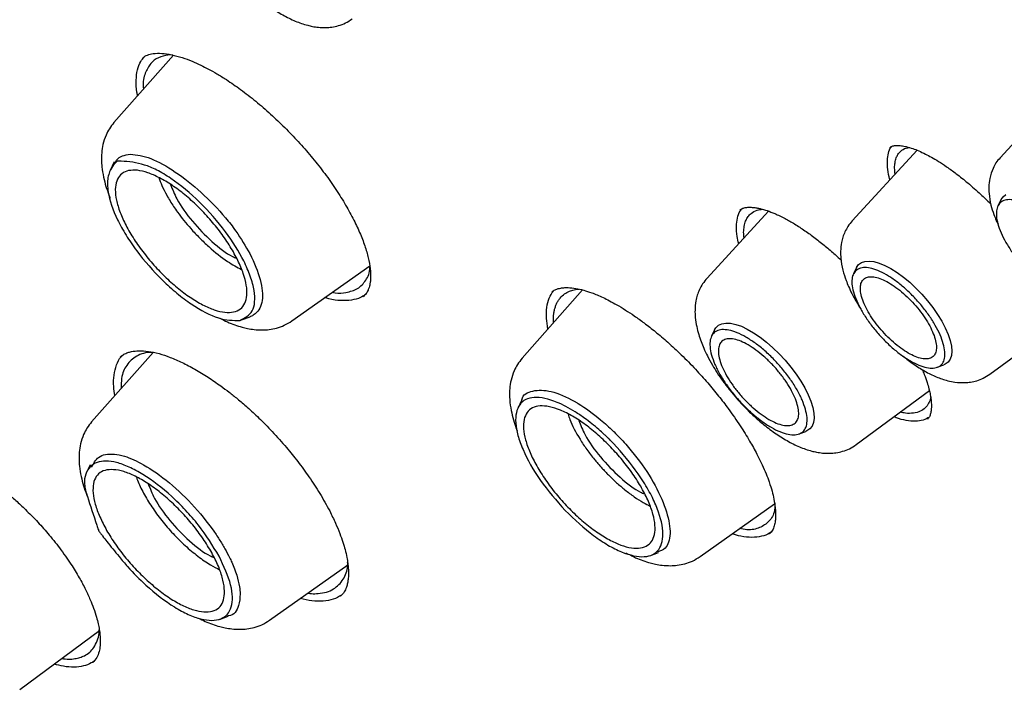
# Model space of a CAD drawing. Header units: millimetres. Extents: x 8 to 1762, y 12 to 2803.
# Tile 29 of 119: x 1510 to 1527, y 1030 to 1042. Entities that reach past the tile are written whole.
import ezdxf

# ---------------------------------------------------------------- set-up
doc = ezdxf.new("R2010")
doc.units = ezdxf.units.MM

msp = doc.modelspace()

# ---------------------------------------------------------------- linework, layer by layer
at = {"color": 7, "linetype": 'Continuous', "lineweight": 30}
for p, q in [((1512.39, 1041.483), (1511.358, 1040.319)), ((1512.372, 1041.488), (1512.289, 1041.487)), ((1527.781, 1040.886), (1526.699, 1039.71)), ((1525.264, 1039.839), (1524.138, 1038.617)), ((1526.714, 1038.984), (1526.661, 1038.875)), ((1522.692, 1038.785), (1521.625, 1037.626)), ((1514.439, 1036.887), (1515.786, 1037.842)), ((1524.214, 1037.809), (1524.16, 1037.699)), ((1519.471, 1037.422), (1518.424, 1036.24)), ((1513.564, 1036.903), (1513.717, 1036.958)), ((1526.52, 1035.963), (1527.849, 1036.945)), ((1521.757, 1036.731), (1521.703, 1036.621)), ((1512.037, 1036.342), (1510.971, 1035.139)), ((1525.61, 1036.084), (1525.724, 1036.125)), ((1524.21, 1034.747), (1525.475, 1035.681)), ((1518.419, 1035.52), (1518.347, 1035.374)), ((1523.219, 1034.932), (1523.335, 1034.974)), ((1521.505, 1032.808), (1522.796, 1033.723)), ((1522.708, 1033.209), (1522.703, 1033.205)), ((1520.634, 1032.823), (1520.787, 1032.879)), ((1514.051, 1031.706), (1515.408, 1032.668)), ((1515.281, 1032.13), (1515.276, 1032.125)), ((1513.182, 1031.723), (1513.333, 1031.778)), ((1509.726, 1030.509), (1511.106, 1031.528)), ((1510.992, 1030.979), (1510.988, 1030.976))]:
    msp.add_line(p, q, dxfattribs=at)
at = {"color": 7, "linetype": 'Continuous', "lineweight": 30, "flags": 128}
for points in [[(1511.364, 1039.637), (1511.328, 1039.563), (1511.292, 1039.489)], [(1526.714, 1038.984), (1526.715, 1038.985), (1526.75, 1039.036), (1526.799, 1039.072)], [(1524.214, 1037.809), (1524.214, 1037.809), (1524.249, 1037.86), (1524.298, 1037.896), (1524.359, 1037.917), (1524.431, 1037.922), (1524.514, 1037.912), (1524.605, 1037.887), (1524.704, 1037.847), (1524.807, 1037.793), (1524.915, 1037.725), (1525.024, 1037.645), (1525.134, 1037.555), (1525.241, 1037.455), (1525.345, 1037.347), (1525.444, 1037.234), (1525.535, 1037.118), (1525.617, 1036.999), (1525.689, 1036.881), (1525.75, 1036.765), (1525.799, 1036.654), (1525.834, 1036.549), (1525.855, 1036.451), (1525.862, 1036.363), (1525.855, 1036.287), (1525.834, 1036.223), (1525.798, 1036.172), (1525.75, 1036.136), (1525.724, 1036.125)], [(1521.757, 1036.731), (1521.78, 1036.768), (1521.825, 1036.811), (1521.883, 1036.838), (1521.952, 1036.85), (1522.033, 1036.846), (1522.122, 1036.827), (1522.22, 1036.793), (1522.323, 1036.744), (1522.432, 1036.682), (1522.543, 1036.607), (1522.655, 1036.52), (1522.766, 1036.423), (1522.875, 1036.317), (1522.979, 1036.205), (1523.077, 1036.088), (1523.167, 1035.967), (1523.248, 1035.846), (1523.319, 1035.726), (1523.377, 1035.609), (1523.423, 1035.496), (1523.456, 1035.39), (1523.474, 1035.293), (1523.478, 1035.205), (1523.468, 1035.13), (1523.444, 1035.066), (1523.405, 1035.017), (1523.354, 1034.982), (1523.335, 1034.974)], [(1510.946, 1034.394), (1510.911, 1034.322), (1510.876, 1034.251)]]:
    msp.add_lwpolyline(points, dxfattribs=at)
at = {"color": 7, "linetype": 'Continuous', "lineweight": 30}
for points, knots in [([(1566.118, 1002.181), (1566.206, 1002.264), (1566.372, 1002.422), (1566.576, 1002.629), (1566.765, 1002.83), (1566.943, 1003.029), (1567.103, 1003.218), (1567.25, 1003.399), (1567.397, 1003.588), (1567.538, 1003.779), (1567.672, 1003.97), (1567.801, 1004.162), (1567.935, 1004.371), (1568.076, 1004.602), (1568.217, 1004.848), (1568.352, 1005.1), (1568.485, 1005.362), (1568.615, 1005.636), (1568.74, 1005.917), (1568.853, 1006.19), (1568.954, 1006.45), (1569.044, 1006.699), (1569.132, 1006.956), (1569.219, 1007.23), (1569.306, 1007.524), (1569.39, 1007.835), (1569.471, 1008.162), (1569.548, 1008.508), (1569.619, 1008.865), (1569.684, 1009.235), (1569.734, 1009.566), (1569.772, 1009.849), (1569.799, 1010.071), (1569.821, 1010.274), (1569.839, 1010.456), (1569.856, 1010.644), (1569.872, 1010.85), (1569.889, 1011.092), (1569.904, 1011.363), (1569.915, 1011.623), (1569.922, 1011.868), (1569.927, 1012.091), (1569.929, 1012.318), (1569.929, 1012.531), (1569.928, 1012.702), (1569.926, 1012.829), (1569.924, 1012.918), (1569.922, 1012.993), (1569.921, 1013.068), (1569.918, 1013.17), (1569.913, 1013.312), (1569.906, 1013.502), (1569.892, 1013.79), (1569.869, 1014.161), (1569.836, 1014.599), (1569.792, 1015.072), (1569.737, 1015.577), (1569.668, 1016.113), (1569.594, 1016.628), (1569.513, 1017.132), (1569.427, 1017.626), (1569.335, 1018.107), (1569.244, 1018.561), (1569.152, 1018.991), (1569.058, 1019.41), (1568.949, 1019.869), (1568.82, 1020.387), (1568.668, 1020.97), (1568.495, 1021.592), (1568.339, 1022.126), (1568.211, 1022.548), (1568.122, 1022.835), (1568.039, 1023.099), (1567.962, 1023.338), (1567.887, 1023.569), (1567.815, 1023.786), (1567.744, 1023.999), (1567.664, 1024.233), (1567.566, 1024.517), (1567.444, 1024.863), (1567.306, 1025.248), (1567.145, 1025.687), (1566.958, 1026.181), (1566.744, 1026.734), (1566.505, 1027.335), (1566.241, 1027.979), (1565.957, 1028.651), (1565.604, 1029.463), (1565.179, 1030.404), (1564.677, 1031.475), (1564.196, 1032.461), (1563.744, 1033.36), (1563.324, 1034.173), (1562.9, 1034.974), (1562.481, 1035.746), (1562.078, 1036.474), (1561.696, 1037.149), (1561.356, 1037.741), (1561.056, 1038.255), (1560.795, 1038.697), (1560.54, 1039.123), (1560.277, 1039.56), (1559.99, 1040.029), (1559.682, 1040.527), (1559.355, 1041.05), (1559.007, 1041.599), (1558.632, 1042.182), (1558.232, 1042.796), (1557.703, 1043.595), (1557.053, 1044.559), (1556.284, 1045.671), (1555.515, 1046.757), (1554.748, 1047.816), (1553.879, 1048.989), (1552.896, 1050.282), (1551.789, 1051.698), (1550.658, 1053.103), (1549.505, 1054.496), (1548.33, 1055.877), (1547.134, 1057.243), (1545.92, 1058.593), (1544.731, 1059.88), (1543.57, 1061.104), (1542.441, 1062.266), (1541.3, 1063.411), (1540.149, 1064.538), (1539.072, 1065.566), (1538.066, 1066.505), (1537.126, 1067.365), (1536.162, 1068.23), (1535.171, 1069.098), (1534.282, 1069.86), (1533.5, 1070.518), (1532.832, 1071.071), (1532.17, 1071.611), (1531.531, 1072.123), (1530.938, 1072.593), (1530.391, 1073.019), (1529.892, 1073.404), (1529.436, 1073.751), (1529.082, 1074.017), (1528.816, 1074.215), (1528.613, 1074.366), (1528.385, 1074.535), (1528.118, 1074.731), (1527.813, 1074.953), (1527.47, 1075.201), (1527.09, 1075.473), (1526.672, 1075.769), (1526.212, 1076.091), (1525.709, 1076.437), (1525.165, 1076.808), (1524.581, 1077.198), (1523.959, 1077.607), (1523.302, 1078.03), (1522.613, 1078.465), (1521.891, 1078.91), (1521.133, 1079.367), (1520.619, 1079.666), (1520.355, 1079.819)], [0, 0, 0, 0, 0.005222, 0.0099109, 0.0145947, 0.0193305, 0.0235696, 0.0275822, 0.0318769, 0.0363006, 0.0403132, 0.0444077, 0.0488708, 0.0537545, 0.0589458, 0.0640399, 0.0689969, 0.0745937, 0.0799893, 0.0851358, 0.0899366, 0.0943888, 0.0986791, 0.1037885, 0.1088676, 0.1140513, 0.1197888, 0.125481, 0.1313728, 0.1373576, 0.1434353, 0.1472309, 0.1507115, 0.1538495, 0.1566451, 0.1591471, 0.1624593, 0.1661071, 0.1701377, 0.1746455, 0.1777244, 0.1809928, 0.1844426, 0.1876177, 0.1902516, 0.1917987, 0.193071, 0.1940686, 0.195013, 0.1962718, 0.198404, 0.2010846, 0.2043135, 0.2105327, 0.2165325, 0.2223117, 0.229706, 0.2367048, 0.2433523, 0.2496872, 0.2561776, 0.2623048, 0.2680696, 0.2734727, 0.2786241, 0.2840091, 0.2907292, 0.2978533, 0.3053812, 0.3133124, 0.3169648, 0.3203787, 0.323485, 0.3262838, 0.328775, 0.3315725, 0.3338662, 0.3361947, 0.3397214, 0.3437107, 0.3481384, 0.3530012, 0.358741, 0.364988, 0.3717423, 0.3790032, 0.386578, 0.3941151, 0.4058684, 0.417511, 0.4290433, 0.4377947, 0.4464817, 0.4551025, 0.463366, 0.4710591, 0.4781823, 0.4847355, 0.4897508, 0.4943722, 0.498652, 0.5031697, 0.508086, 0.513401, 0.5187774, 0.5245081, 0.5305931, 0.5370324, 0.5437507, 0.5556155, 0.5672271, 0.5785855, 0.589691, 0.6005436, 0.6156064, 0.6306208, 0.6456341, 0.6606464, 0.6756582, 0.6906698, 0.7056812, 0.7206926, 0.7341433, 0.7475945, 0.7610463, 0.7744983, 0.7879508, 0.7985309, 0.8092981, 0.820318, 0.831591, 0.8431171, 0.8505839, 0.8581534, 0.8657817, 0.8730206, 0.8797532, 0.8858724, 0.891503, 0.8966447, 0.9012976, 0.9034786, 0.9056296, 0.9081849, 0.911197, 0.9146659, 0.9185176, 0.9228101, 0.9275434, 0.9327177, 0.9384392, 0.944618, 0.9512542, 0.958348, 0.9658995, 0.9737617, 0.9820657, 0.9908117, 1, 1, 1, 1]), ([(1482.247, 1069.873), (1482.297, 1069.912), (1482.447, 1070.026), (1482.708, 1070.203), (1483.029, 1070.405), (1483.363, 1070.593), (1483.707, 1070.768), (1484.061, 1070.929), (1484.427, 1071.077), (1484.803, 1071.212), (1485.189, 1071.334), (1485.585, 1071.442), (1485.992, 1071.537), (1486.409, 1071.618), (1486.835, 1071.686), (1487.271, 1071.741), (1487.717, 1071.782), (1488.172, 1071.81), (1488.637, 1071.825), (1489.111, 1071.826), (1489.594, 1071.813), (1490.085, 1071.787), (1490.586, 1071.748), (1491.096, 1071.696), (1491.613, 1071.629), (1492.14, 1071.55), (1492.674, 1071.457), (1493.217, 1071.351), (1493.767, 1071.231), (1494.325, 1071.098), (1494.89, 1070.952), (1495.463, 1070.792), (1496.042, 1070.619), (1496.629, 1070.433), (1497.222, 1070.234), (1497.822, 1070.022), (1498.428, 1069.797), (1499.04, 1069.559), (1499.658, 1069.308), (1500.281, 1069.044), (1500.91, 1068.768), (1501.545, 1068.479), (1502.184, 1068.178), (1502.828, 1067.864), (1503.477, 1067.537), (1504.13, 1067.199), (1504.787, 1066.848), (1505.448, 1066.486), (1506.113, 1066.111), (1506.781, 1065.725), (1507.453, 1065.327), (1508.127, 1064.918), (1508.805, 1064.497), (1509.485, 1064.065), (1510.167, 1063.622), (1510.851, 1063.168), (1511.538, 1062.704), (1512.225, 1062.228), (1512.915, 1061.742), (1513.605, 1061.246), (1514.297, 1060.74), (1514.989, 1060.224), (1515.681, 1059.698), (1516.374, 1059.162), (1517.067, 1058.617), (1517.76, 1058.062), (1518.452, 1057.499), (1519.144, 1056.926), (1519.834, 1056.345), (1520.524, 1055.755), (1521.212, 1055.157), (1521.899, 1054.551), (1522.583, 1053.937), (1523.266, 1053.315), (1523.947, 1052.686), (1524.625, 1052.049), (1525.3, 1051.405), (1525.972, 1050.755), (1526.641, 1050.098), (1527.307, 1049.434), (1527.969, 1048.764), (1528.627, 1048.088), (1529.281, 1047.406), (1529.931, 1046.719), (1530.576, 1046.026), (1531.216, 1045.328), (1531.852, 1044.626), (1532.483, 1043.918), (1533.108, 1043.207), (1533.727, 1042.491), (1534.341, 1041.771), (1534.949, 1041.048), (1535.551, 1040.321), (1536.146, 1039.591), (1536.735, 1038.858), (1537.317, 1038.122), (1537.892, 1037.384), (1538.46, 1036.643), (1539.02, 1035.901), (1539.573, 1035.157), (1540.118, 1034.411), (1540.656, 1033.664), (1541.185, 1032.917), (1541.706, 1032.168), (1542.219, 1031.419), (1542.723, 1030.67), (1543.219, 1029.92), (1543.705, 1029.171), (1544.182, 1028.423), (1544.65, 1027.675), (1545.109, 1026.929), (1545.558, 1026.183), (1545.998, 1025.439), (1546.428, 1024.697), (1546.847, 1023.957), (1547.257, 1023.219), (1547.656, 1022.484), (1548.045, 1021.751), (1548.423, 1021.022), (1548.791, 1020.296), (1549.148, 1019.573), (1549.494, 1018.854), (1549.83, 1018.139), (1550.154, 1017.428), (1550.467, 1016.721), (1550.768, 1016.02), (1551.058, 1015.323), (1551.337, 1014.631), (1551.604, 1013.945), (1551.859, 1013.264), (1552.103, 1012.59), (1552.335, 1011.921), (1552.555, 1011.259), (1552.763, 1010.603), (1552.959, 1009.954), (1553.142, 1009.312), (1553.314, 1008.677), (1553.474, 1008.05), (1553.621, 1007.43), (1553.756, 1006.818), (1553.878, 1006.215), (1553.989, 1005.619), (1554.087, 1005.032), (1554.172, 1004.454), (1554.245, 1003.884), (1554.306, 1003.324), (1554.354, 1002.772), (1554.39, 1002.23), (1554.413, 1001.698), (1554.424, 1001.175), (1554.422, 1000.663), (1554.408, 1000.16), (1554.382, 999.668), (1554.343, 999.186), (1554.292, 998.715), (1554.229, 998.254), (1554.153, 997.804), (1554.065, 997.365), (1553.965, 996.937), (1553.853, 996.52), (1553.728, 996.115), (1553.592, 995.721), (1553.443, 995.338), (1553.282, 994.967), (1553.109, 994.608), (1552.924, 994.26), (1552.727, 993.925), (1552.518, 993.601), (1552.297, 993.289), (1552.064, 992.99), (1551.857, 992.745), (1551.725, 992.605), (1551.678, 992.555)], [0, 0, 0, 0, 0.003019, 0.009018, 0.015013, 0.021003, 0.026987, 0.032964, 0.038934, 0.044896, 0.05085, 0.056798, 0.062738, 0.068672, 0.074599, 0.080522, 0.086439, 0.092353, 0.098263, 0.10417, 0.110074, 0.115976, 0.121877, 0.127776, 0.133675, 0.139572, 0.14547, 0.151367, 0.157264, 0.163161, 0.169058, 0.174956, 0.180854, 0.186753, 0.192652, 0.198551, 0.204451, 0.210352, 0.216253, 0.222155, 0.228057, 0.23396, 0.239864, 0.245768, 0.251673, 0.257578, 0.263484, 0.269391, 0.275298, 0.281205, 0.287113, 0.293021, 0.29893, 0.304839, 0.310749, 0.316659, 0.322569, 0.32848, 0.334391, 0.340302, 0.346214, 0.352126, 0.358038, 0.363951, 0.369863, 0.375776, 0.381689, 0.387603, 0.393516, 0.39943, 0.405344, 0.411258, 0.417172, 0.423087, 0.429001, 0.434916, 0.44083, 0.446745, 0.45266, 0.458575, 0.46449, 0.470405, 0.47632, 0.482235, 0.488151, 0.494066, 0.499981, 0.505896, 0.511812, 0.517727, 0.523642, 0.529557, 0.535472, 0.541388, 0.547303, 0.553218, 0.559132, 0.565047, 0.570962, 0.576877, 0.582791, 0.588705, 0.59462, 0.600534, 0.606448, 0.612361, 0.618275, 0.624188, 0.630102, 0.636015, 0.641927, 0.64784, 0.653752, 0.659664, 0.665576, 0.671487, 0.677399, 0.683309, 0.68922, 0.69513, 0.70104, 0.706949, 0.712858, 0.718766, 0.724674, 0.730582, 0.736489, 0.742396, 0.748302, 0.754207, 0.760112, 0.766017, 0.77192, 0.777823, 0.783726, 0.789628, 0.795529, 0.80143, 0.80733, 0.81323, 0.819129, 0.825027, 0.830925, 0.836822, 0.842719, 0.848615, 0.854512, 0.860408, 0.866304, 0.872201, 0.878098, 0.883995, 0.889893, 0.895793, 0.901694, 0.907597, 0.913503, 0.919412, 0.925324, 0.93124, 0.937161, 0.943087, 0.949019, 0.954958, 0.960904, 0.966857, 0.972818, 0.978786, 0.984762, 0.990744, 0.996733, 1, 1, 1, 1]), ([(1512.898, 1044.993), (1512.871, 1044.961), (1512.82, 1044.9), (1512.766, 1044.799), (1512.729, 1044.7), (1512.7, 1044.582), (1512.687, 1044.451), (1512.693, 1044.304), (1512.714, 1044.162), (1512.75, 1044.023), (1512.792, 1043.898), (1512.842, 1043.775), (1512.906, 1043.64), (1512.984, 1043.498), (1513.076, 1043.35), (1513.175, 1043.204), (1513.287, 1043.058), (1513.415, 1042.905), (1513.556, 1042.752), (1513.707, 1042.606), (1513.876, 1042.459), (1514.067, 1042.313), (1514.282, 1042.177), (1514.495, 1042.071), (1514.665, 1042.011), (1514.8, 1041.98), (1514.905, 1041.965), (1515.018, 1041.961), (1515.135, 1041.97), (1515.25, 1041.995), (1515.37, 1042.04), (1515.443, 1042.088), (1515.482, 1042.113)], [0, 0, 0, 0, 0.029217, 0.056123, 0.08069, 0.10293, 0.140622, 0.170959, 0.206402, 0.236953, 0.265028, 0.292091, 0.322574, 0.358679, 0.389454, 0.423394, 0.457973, 0.490897, 0.532242, 0.570725, 0.606385, 0.65802, 0.710027, 0.761923, 0.812786, 0.831695, 0.855258, 0.883715, 0.908399, 0.936007, 0.966554, 1, 1, 1, 1]), ([(1511.768, 1040.782), (1511.764, 1040.803), (1511.741, 1040.901), (1511.738, 1041.054), (1511.759, 1041.234), (1511.807, 1041.368), (1511.86, 1041.429), (1511.881, 1041.452)], [0, 0, 0, 0, 0.068064, 0.324207, 0.579791, 0.835357, 1, 1, 1, 1]), ([(1511.855, 1041.439), (1511.881, 1041.457), (1511.932, 1041.492), (1512.001, 1041.506), (1512.037, 1041.512)], [0, 0, 0, 0, 0.499208, 1, 1, 1, 1]), ([(1512.289, 1041.487), (1512.234, 1041.474), (1512.116, 1041.447), (1511.982, 1041.343), (1511.892, 1041.173), (1511.853, 1041.02), (1511.869, 1040.908), (1511.87, 1040.897)], [0, 0, 0, 0, 0.2096428, 0.441003, 0.6940904, 0.968917, 1, 1, 1, 1]), ([(1512.037, 1041.512), (1512.084, 1041.516), (1512.177, 1041.523), (1512.35, 1041.497), (1512.53, 1041.449), (1512.699, 1041.386), (1512.852, 1041.318), (1512.996, 1041.245), (1513.144, 1041.162), (1513.33, 1041.047), (1513.555, 1040.891), (1513.812, 1040.691), (1514.068, 1040.469), (1514.314, 1040.235), (1514.55, 1039.99), (1514.774, 1039.734), (1514.987, 1039.468), (1515.181, 1039.195), (1515.353, 1038.924), (1515.497, 1038.663), (1515.615, 1038.416), (1515.704, 1038.186), (1515.766, 1037.975), (1515.8, 1037.784), (1515.804, 1037.649), (1515.796, 1037.56), (1515.786, 1037.507), (1515.773, 1037.461), (1515.754, 1037.412), (1515.723, 1037.353), (1515.688, 1037.32), (1515.668, 1037.301)], [0, 0, 0, 0, 0.042958, 0.083731, 0.121558, 0.15419, 0.181457, 0.20456, 0.229302, 0.256453, 0.296406, 0.338487, 0.379834, 0.420411, 0.460345, 0.500743, 0.54181, 0.583643, 0.62554, 0.666704, 0.707044, 0.746772, 0.786099, 0.825445, 0.866493, 0.886195, 0.902652, 0.916628, 0.936419, 0.964234, 1, 1, 1, 1]), ([(1511.358, 1040.319), (1511.33, 1040.284), (1511.276, 1040.217), (1511.211, 1040.09), (1511.165, 1039.949), (1511.143, 1039.801), (1511.139, 1039.673), (1511.148, 1039.533), (1511.173, 1039.381), (1511.217, 1039.218), (1511.257, 1039.097), (1511.286, 1039.03), (1511.294, 1039.01)], [0, 0, 0, 0, 0.1023309, 0.1969659, 0.3243015, 0.4344596, 0.5281103, 0.610759, 0.7417862, 0.8541216, 0.95783, 1, 1, 1, 1]), ([(1524.794, 1039.328), (1524.793, 1039.329), (1524.772, 1039.395), (1524.754, 1039.508), (1524.743, 1039.665), (1524.764, 1039.793), (1524.791, 1039.873), (1524.819, 1039.901), (1524.822, 1039.904)], [0, 0, 0, 0, 0.002907, 0.245018, 0.487027, 0.728978, 0.970902, 1, 1, 1, 1]), ([(1524.792, 1039.888), (1524.807, 1039.898), (1524.835, 1039.917), (1524.901, 1039.924), (1524.982, 1039.921), (1525.078, 1039.903), (1525.178, 1039.873), (1525.29, 1039.83), (1525.399, 1039.78), (1525.514, 1039.718), (1525.636, 1039.646), (1525.779, 1039.552), (1525.949, 1039.43), (1526.147, 1039.271), (1526.344, 1039.097), (1526.477, 1038.971), (1526.535, 1038.913), (1526.538, 1038.909)], [0, 0, 0, 0, 0.100714, 0.187712, 0.260726, 0.321952, 0.391895, 0.449017, 0.508504, 0.558834, 0.614076, 0.6759, 0.748389, 0.831732, 0.926076, 0.995256, 1, 1, 1, 1]), ([(1524.882, 1039.425), (1524.878, 1039.462), (1524.87, 1039.534), (1524.878, 1039.628), (1524.894, 1039.694), (1524.914, 1039.74), (1524.931, 1039.768), (1524.951, 1039.795), (1524.974, 1039.819), (1525.019, 1039.855), (1525.068, 1039.882), (1525.119, 1039.885), (1525.128, 1039.886)], [0, 0, 0, 0, 0.141916, 0.279254, 0.42596, 0.487286, 0.550109, 0.614427, 0.680241, 0.747547, 0.956942, 1, 1, 1, 1]), ([(1511.379, 1039.613), (1511.386, 1039.633), (1511.425, 1039.737), (1511.545, 1039.755), (1511.642, 1039.77)], [0, 0, 0, 0, 0.185796, 1, 1, 1, 1]), ([(1511.642, 1039.77), (1511.754, 1039.757), (1511.978, 1039.731), (1512.418, 1039.48), (1512.869, 1039.126), (1513.228, 1038.756), (1513.51, 1038.39), (1513.74, 1038.016), (1513.914, 1037.587), (1513.95, 1037.217), (1513.859, 1037.048), (1513.764, 1036.979), (1513.729, 1036.965), (1513.709, 1036.957)], [0, 0, 0, 0, 0.114477, 0.22875, 0.343397, 0.457679, 0.513033, 0.606276, 0.721144, 0.836154, 0.951121, 0.970915, 1, 1, 1, 1]), ([(1526.699, 1039.71), (1526.674, 1039.681), (1526.627, 1039.624), (1526.563, 1039.505), (1526.518, 1039.365), (1526.502, 1039.214), (1526.507, 1039.064), (1526.534, 1038.902), (1526.583, 1038.747), (1526.626, 1038.638), (1526.652, 1038.583), (1526.663, 1038.561)], [0, 0, 0, 0, 0.097059, 0.186126, 0.33984, 0.462198, 0.558264, 0.72105, 0.858137, 0.944859, 1, 1, 1, 1]), ([(1513.536, 1036.896), (1513.421, 1036.895), (1513.19, 1036.893), (1512.779, 1037.113), (1512.446, 1037.361), (1512.115, 1037.659), (1511.807, 1038.011), (1511.561, 1038.372), (1511.366, 1038.727), (1511.244, 1039.084), (1511.241, 1039.337), (1511.286, 1039.486), (1511.331, 1039.566), (1511.371, 1039.612), (1511.385, 1039.627), (1511.395, 1039.635), (1511.403, 1039.642), (1511.41, 1039.648), (1511.411, 1039.649), (1511.412, 1039.649), (1511.412, 1039.649), (1511.412, 1039.65), (1511.412, 1039.65), (1511.412, 1039.65), (1511.412, 1039.65), (1511.412, 1039.65), (1511.415, 1039.65), (1511.438, 1039.65), (1511.596, 1039.648), (1511.813, 1039.618), (1512.093, 1039.508), (1512.425, 1039.308), (1512.85, 1038.956), (1513.3, 1038.443), (1513.581, 1037.992), (1513.727, 1037.653), (1513.791, 1037.412), (1513.801, 1037.21), (1513.751, 1036.999), (1513.622, 1036.937), (1513.536, 1036.896)], [0, 0, 0, 0, 0.061958, 0.124179, 0.155513, 0.18685, 0.249123, 0.280345, 0.311582, 0.373823, 0.415014, 0.43606, 0.467362, 0.478605, 0.481494, 0.483099, 0.488598, 0.48931, 0.489732, 0.489829, 0.489849, 0.489852, 0.489853, 0.489854, 0.489856, 0.489875, 0.49004, 0.491245, 0.500723, 0.563239, 0.594546, 0.626022, 0.688106, 0.750329, 0.808823, 0.841109, 0.875315, 0.906523, 0.937751, 1, 1, 1, 1]), ([(1511.763, 1039.493), (1511.821, 1039.482), (1511.939, 1039.46), (1512.144, 1039.368), (1512.362, 1039.24), (1512.586, 1039.073), (1512.808, 1038.873), (1513.018, 1038.651), (1513.211, 1038.414), (1513.377, 1038.17), (1513.509, 1037.93), (1513.603, 1037.704), (1513.656, 1037.499), (1513.666, 1037.324), (1513.63, 1037.185), (1513.552, 1037.088), (1513.435, 1037.034), (1513.283, 1037.028), (1513.099, 1037.071), (1512.895, 1037.16), (1512.677, 1037.29), (1512.453, 1037.457), (1512.231, 1037.657), (1512.021, 1037.879), (1511.829, 1038.116), (1511.663, 1038.359), (1511.532, 1038.597), (1511.438, 1038.823), (1511.385, 1039.029), (1511.375, 1039.206), (1511.411, 1039.345), (1511.49, 1039.441), (1511.605, 1039.497), (1511.71, 1039.494), (1511.763, 1039.493)], [0, 0, 0, 0, 0.031167, 0.062414, 0.093673, 0.124882, 0.156059, 0.187267, 0.218538, 0.249921, 0.281303, 0.312571, 0.343765, 0.374905, 0.406055, 0.437275, 0.468586, 0.50003, 0.531468, 0.562763, 0.593964, 0.625098, 0.656259, 0.687503, 0.718765, 0.749982, 0.781173, 0.812391, 0.843662, 0.875028, 0.906393, 0.937662, 0.968861, 1, 1, 1, 1]), ([(1512.133, 1039.368), (1512.15, 1039.323), (1512.187, 1039.224), (1512.257, 1039.086), (1512.328, 1038.963), (1512.39, 1038.866), (1512.502, 1038.704), (1512.653, 1038.518), (1512.84, 1038.32), (1513.052, 1038.121), (1513.304, 1037.916), (1513.488, 1037.818), (1513.568, 1037.775)], [0, 0, 0, 0, 0.078951, 0.172439, 0.224522, 0.275962, 0.327151, 0.482809, 0.575613, 0.66948, 0.856417, 1, 1, 1, 1]), ([(1512.338, 1039.248), (1512.37, 1039.166), (1512.448, 1038.964), (1512.707, 1038.601), (1513.047, 1038.256), (1513.328, 1038.031), (1513.457, 1037.982), (1513.48, 1037.974)], [0, 0, 0, 0, 0.177059, 0.432594, 0.688129, 0.943663, 1, 1, 1, 1]), ([(1522.174, 1038.222), (1522.164, 1038.265), (1522.138, 1038.373), (1522.13, 1038.524), (1522.147, 1038.67), (1522.182, 1038.773), (1522.221, 1038.816), (1522.234, 1038.829)], [0, 0, 0, 0, 0.1589048, 0.4005425, 0.642122, 0.8836573, 1, 1, 1, 1]), ([(1522.194, 1038.805), (1522.209, 1038.816), (1522.238, 1038.837), (1522.295, 1038.85), (1522.356, 1038.855), (1522.419, 1038.852), (1522.483, 1038.843), (1522.562, 1038.827), (1522.665, 1038.798), (1522.808, 1038.742), (1522.967, 1038.666), (1523.142, 1038.566), (1523.317, 1038.452), (1523.496, 1038.323), (1523.671, 1038.183), (1523.822, 1038.055), (1523.914, 1037.969), (1523.949, 1037.937)], [0, 0, 0, 0, 0.085441, 0.159783, 0.22289, 0.274504, 0.317471, 0.357506, 0.429016, 0.498083, 0.5832, 0.657938, 0.735985, 0.811589, 0.884854, 0.955857, 1, 1, 1, 1]), ([(1522.267, 1038.322), (1522.264, 1038.347), (1522.256, 1038.411), (1522.264, 1038.501), (1522.28, 1038.577), (1522.3, 1038.629), (1522.317, 1038.662), (1522.337, 1038.693), (1522.361, 1038.722), (1522.408, 1038.765), (1522.477, 1038.806), (1522.553, 1038.815), (1522.583, 1038.819)], [0, 0, 0, 0, 0.082671, 0.215171, 0.356339, 0.415254, 0.475554, 0.537239, 0.600309, 0.664763, 0.868247, 1, 1, 1, 1]), ([(1524.138, 1038.617), (1524.113, 1038.586), (1524.064, 1038.528), (1524.012, 1038.431), (1523.976, 1038.337), (1523.948, 1038.225), (1523.936, 1038.102), (1523.941, 1037.944), (1523.971, 1037.774), (1524.023, 1037.609), (1524.077, 1037.477), (1524.134, 1037.353), (1524.206, 1037.224), (1524.259, 1037.133), (1524.288, 1037.091), (1524.289, 1037.09)], [0, 0, 0, 0, 0.07628, 0.14637, 0.210189, 0.267776, 0.364764, 0.441702, 0.572045, 0.681394, 0.750547, 0.827681, 0.919406, 0.997788, 1, 1, 1, 1]), ([(1515.374, 1037.378), (1515.445, 1037.396), (1515.59, 1037.432), (1515.723, 1037.587), (1515.792, 1037.718), (1515.79, 1037.815), (1515.79, 1037.817)], [0, 0, 0, 0, 0.320327, 0.650927, 0.991772, 1, 1, 1, 1]), ([(1521.625, 1037.626), (1521.599, 1037.594), (1521.548, 1037.533), (1521.494, 1037.432), (1521.456, 1037.334), (1521.427, 1037.215), (1521.414, 1037.084), (1521.42, 1036.937), (1521.442, 1036.795), (1521.478, 1036.657), (1521.52, 1036.531), (1521.57, 1036.408), (1521.634, 1036.273), (1521.712, 1036.131), (1521.803, 1035.983), (1521.903, 1035.838), (1522.015, 1035.691), (1522.143, 1035.538), (1522.284, 1035.386), (1522.435, 1035.239), (1522.604, 1035.092), (1522.795, 1034.946), (1523.01, 1034.81), (1523.223, 1034.704), (1523.393, 1034.644), (1523.528, 1034.614), (1523.633, 1034.598), (1523.746, 1034.594), (1523.863, 1034.604), (1523.978, 1034.629), (1524.098, 1034.673), (1524.171, 1034.721), (1524.21, 1034.747)], [0, 0, 0, 0, 0.029217, 0.056123, 0.08069, 0.10293, 0.140622, 0.170959, 0.206402, 0.236953, 0.265028, 0.292091, 0.322574, 0.358679, 0.389454, 0.423394, 0.457973, 0.490897, 0.532242, 0.570725, 0.606385, 0.65802, 0.710027, 0.761923, 0.812786, 0.831695, 0.855258, 0.883715, 0.908399, 0.936007, 0.966554, 1, 1, 1, 1]), ([(1518.938, 1037.387), (1518.957, 1037.401), (1518.99, 1037.425), (1519.043, 1037.444), (1519.087, 1037.454), (1519.126, 1037.46), (1519.168, 1037.463), (1519.241, 1037.464), (1519.346, 1037.453), (1519.484, 1037.422), (1519.61, 1037.382), (1519.724, 1037.337), (1519.827, 1037.291), (1519.939, 1037.235), (1520.069, 1037.164), (1520.211, 1037.078), (1520.371, 1036.972), (1520.544, 1036.848), (1520.739, 1036.696), (1520.954, 1036.513), (1521.188, 1036.297), (1521.345, 1036.134), (1521.427, 1036.049)], [0, 0, 0, 0, 0.06499, 0.114645, 0.148739, 0.171011, 0.196735, 0.227484, 0.294572, 0.354795, 0.410234, 0.44552, 0.482708, 0.521725, 0.563656, 0.613804, 0.662407, 0.717226, 0.778302, 0.845698, 0.919528, 1, 1, 1, 1]), ([(1515.47, 1037.246), (1515.41, 1037.241), (1515.29, 1037.233), (1515.132, 1037.253), (1515.032, 1037.284), (1515.009, 1037.291)], [0, 0, 0, 0, 0.438106, 0.873511, 1, 1, 1, 1]), ([(1515.137, 1037.382), (1515.153, 1037.379), (1515.243, 1037.362), (1515.315, 1037.371), (1515.374, 1037.378)], [0, 0, 0, 0, 0.1786828, 1, 1, 1, 1]), ([(1515.708, 1037.344), (1515.682, 1037.324), (1515.616, 1037.275), (1515.525, 1037.257), (1515.47, 1037.246)], [0, 0, 0, 0, 0.394907, 1, 1, 1, 1]), ([(1518.872, 1036.746), (1518.862, 1036.809), (1518.84, 1036.946), (1518.849, 1037.125), (1518.886, 1037.287), (1518.94, 1037.366), (1518.966, 1037.405)], [0, 0, 0, 0, 0.223643, 0.48446, 0.745187, 1, 1, 1, 1]), ([(1518.968, 1036.854), (1518.968, 1036.855), (1518.962, 1036.915), (1518.969, 1036.986), (1518.983, 1037.074), (1518.999, 1037.131), (1519.02, 1037.186), (1519.047, 1037.237), (1519.09, 1037.298), (1519.153, 1037.356), (1519.237, 1037.401), (1519.311, 1037.423), (1519.367, 1037.433), (1519.397, 1037.436), (1519.408, 1037.437)], [0, 0, 0, 0, 0.002302, 0.161569, 0.229154, 0.298936, 0.370915, 0.445091, 0.521462, 0.670554, 0.796438, 0.899119, 0.96091, 1, 1, 1, 1]), ([(1513.193, 1036.934), (1513.237, 1036.911), (1513.364, 1036.845), (1513.522, 1036.792), (1513.676, 1036.754), (1513.793, 1036.735), (1513.92, 1036.728), (1514.051, 1036.736), (1514.179, 1036.761), (1514.314, 1036.808), (1514.396, 1036.859), (1514.439, 1036.887)], [0, 0, 0, 0, 0.1018488, 0.2994254, 0.3699647, 0.4577206, 0.5640371, 0.656406, 0.7598341, 0.874403, 1, 1, 1, 1]), ([(1511.374, 1035.594), (1511.366, 1035.646), (1511.346, 1035.776), (1511.355, 1035.956), (1511.398, 1036.128), (1511.452, 1036.242), (1511.501, 1036.285), (1511.512, 1036.295)], [0, 0, 0, 0, 0.171329, 0.423231, 0.676603, 0.930171, 1, 1, 1, 1]), ([(1511.467, 1036.263), (1511.488, 1036.279), (1511.525, 1036.309), (1511.591, 1036.338), (1511.675, 1036.361), (1511.791, 1036.374), (1511.948, 1036.364), (1512.131, 1036.326), (1512.329, 1036.26), (1512.538, 1036.17), (1512.758, 1036.054), (1512.982, 1035.918), (1513.181, 1035.782), (1513.351, 1035.655), (1513.504, 1035.533), (1513.677, 1035.385), (1513.879, 1035.198), (1514.108, 1034.965), (1514.334, 1034.712), (1514.547, 1034.448), (1514.741, 1034.182), (1514.931, 1033.894), (1515.038, 1033.699), (1515.093, 1033.598)], [0, 0, 0, 0, 0.0439722, 0.0812757, 0.1123985, 0.1615236, 0.2165711, 0.2692238, 0.3188324, 0.3690093, 0.4199811, 0.4700711, 0.5182634, 0.5493008, 0.5803041, 0.6175524, 0.6623066, 0.7146912, 0.7747499, 0.82482, 0.8791148, 0.9375361, 1, 1, 1, 1]), ([(1512.036, 1036.342), (1512.029, 1036.342), (1511.915, 1036.347), (1511.743, 1036.29), (1511.569, 1036.134), (1511.483, 1035.938), (1511.484, 1035.778), (1511.484, 1035.718)], [0, 0, 0, 0, 0.020074, 0.308621, 0.582595, 0.842019, 1, 1, 1, 1]), ([(1525.021, 1036.276), (1525.08, 1036.23), (1525.203, 1036.133), (1525.395, 1036.014), (1525.593, 1035.916), (1525.765, 1035.856), (1525.932, 1035.823), (1526.067, 1035.815), (1526.193, 1035.827), (1526.301, 1035.851), (1526.414, 1035.894), (1526.484, 1035.94), (1526.52, 1035.963)], [0, 0, 0, 0, 0.119334, 0.252974, 0.386095, 0.51605, 0.594609, 0.700405, 0.764165, 0.835353, 0.914002, 1, 1, 1, 1]), ([(1518.424, 1036.24), (1518.396, 1036.205), (1518.342, 1036.138), (1518.277, 1036.011), (1518.231, 1035.871), (1518.208, 1035.723), (1518.205, 1035.594), (1518.214, 1035.455), (1518.239, 1035.302), (1518.283, 1035.14), (1518.317, 1035.036), (1518.338, 1034.985), (1518.339, 1034.982)], [0, 0, 0, 0, 0.106193, 0.2044, 0.336542, 0.450858, 0.548043, 0.633811, 0.769784, 0.886359, 0.993982, 1, 1, 1, 1]), ([(1521.427, 1036.049), (1521.498, 1035.971), (1521.636, 1035.82), (1521.824, 1035.592), (1522.014, 1035.343), (1522.196, 1035.082), (1522.36, 1034.818), (1522.485, 1034.594), (1522.578, 1034.404), (1522.648, 1034.243), (1522.706, 1034.089), (1522.752, 1033.941), (1522.787, 1033.792), (1522.805, 1033.676), (1522.813, 1033.579), (1522.813, 1033.5), (1522.807, 1033.418), (1522.791, 1033.337), (1522.761, 1033.26), (1522.726, 1033.221), (1522.707, 1033.201)], [0, 0, 0, 0, 0.066992, 0.130022, 0.189056, 0.26996, 0.341596, 0.403907, 0.456954, 0.504089, 0.547632, 0.600141, 0.649204, 0.70549, 0.736679, 0.772392, 0.816723, 0.869549, 0.930666, 1, 1, 1, 1]), ([(1525.349, 1036.047), (1525.362, 1036.017), (1525.397, 1035.938), (1525.435, 1035.828), (1525.467, 1035.719), (1525.488, 1035.626), (1525.503, 1035.536), (1525.512, 1035.434), (1525.508, 1035.348), (1525.496, 1035.278), (1525.476, 1035.223), (1525.452, 1035.196), (1525.44, 1035.182)], [0, 0, 0, 0, 0.061121, 0.165383, 0.25048, 0.320681, 0.404758, 0.508058, 0.639664, 0.745695, 0.865897, 1, 1, 1, 1]), ([(1518.418, 1035.512), (1518.418, 1035.514), (1518.433, 1035.617), (1518.601, 1035.692), (1518.911, 1035.693), (1519.191, 1035.575), (1519.342, 1035.489), (1519.362, 1035.478), (1519.507, 1035.391), (1519.729, 1035.229), (1519.935, 1035.043), (1520.045, 1034.937), (1520.117, 1034.865), (1520.183, 1034.794), (1520.218, 1034.756)], [0, 0, 0, 0, 0.0050838, 0.2039977, 0.4025108, 0.6010962, 0.6021006, 0.6092985, 0.6286585, 0.8002585, 0.9002089, 0.9054203, 0.9501481, 1, 1, 1, 1]), ([(1519.169, 1033.608), (1519.018, 1033.779), (1518.716, 1034.123), (1518.462, 1034.582), (1518.344, 1034.908), (1518.293, 1035.197), (1518.34, 1035.414), (1518.479, 1035.534), (1518.677, 1035.582), (1518.97, 1035.521), (1519.288, 1035.353), (1519.535, 1035.185), (1519.702, 1035.052), (1519.818, 1034.948), (1519.858, 1034.911), (1519.883, 1034.888), (1519.903, 1034.869), (1519.92, 1034.853), (1519.923, 1034.85), (1519.925, 1034.849), (1519.925, 1034.849), (1519.925, 1034.849), (1519.925, 1034.849), (1519.925, 1034.849), (1519.925, 1034.849), (1519.926, 1034.848), (1519.929, 1034.845), (1519.956, 1034.817), (1520.139, 1034.624), (1520.376, 1034.336), (1520.616, 1033.962), (1520.788, 1033.614), (1520.891, 1033.228), (1520.834, 1032.956), (1520.695, 1032.835), (1520.497, 1032.787), (1520.223, 1032.845), (1519.911, 1033.001), (1519.579, 1033.219), (1519.333, 1033.452), (1519.169, 1033.608)], [0, 0, 0, 0, 0.06196, 0.124182, 0.155517, 0.186854, 0.249129, 0.280352, 0.311588, 0.373831, 0.415023, 0.43607, 0.467372, 0.478617, 0.481506, 0.48311, 0.488611, 0.489323, 0.489744, 0.489841, 0.48986, 0.489862, 0.489864, 0.489865, 0.489867, 0.489886, 0.490052, 0.491258, 0.500735, 0.563253, 0.59456, 0.626037, 0.688122, 0.750346, 0.781701, 0.813054, 0.875312, 0.90652, 0.93775, 1, 1, 1, 1]), ([(1520.162, 1034.475), (1520.224, 1034.396), (1520.348, 1034.237), (1520.499, 1033.995), (1520.618, 1033.76), (1520.696, 1033.54), (1520.731, 1033.347), (1520.722, 1033.186), (1520.67, 1033.061), (1520.577, 1032.98), (1520.444, 1032.947), (1520.278, 1032.961), (1520.087, 1033.021), (1519.878, 1033.126), (1519.656, 1033.272), (1519.432, 1033.453), (1519.212, 1033.663), (1519.007, 1033.893), (1518.825, 1034.135), (1518.672, 1034.378), (1518.555, 1034.612), (1518.477, 1034.831), (1518.443, 1035.024), (1518.452, 1035.185), (1518.504, 1035.309), (1518.597, 1035.39), (1518.729, 1035.423), (1518.894, 1035.409), (1519.086, 1035.349), (1519.297, 1035.244), (1519.52, 1035.096), (1519.744, 1034.914), (1519.963, 1034.706), (1520.096, 1034.552), (1520.162, 1034.475)], [0, 0, 0, 0, 0.031167, 0.062414, 0.093673, 0.124882, 0.156059, 0.187267, 0.218538, 0.249921, 0.281303, 0.312571, 0.343765, 0.374905, 0.406055, 0.437275, 0.468585, 0.50003, 0.531468, 0.562763, 0.593964, 0.625098, 0.656259, 0.687503, 0.718764, 0.749982, 0.781173, 0.812391, 0.843662, 0.875028, 0.906393, 0.937662, 0.968861, 1, 1, 1, 1]), ([(1525.498, 1035.562), (1525.497, 1035.558), (1525.492, 1035.518), (1525.462, 1035.457), (1525.406, 1035.377), (1525.319, 1035.318), (1525.204, 1035.287), (1525.085, 1035.283), (1525, 1035.301), (1524.969, 1035.308)], [0, 0, 0, 0, 0.016796, 0.165766, 0.32989, 0.509182, 0.703656, 0.892285, 1, 1, 1, 1]), ([(1519.221, 1035.275), (1519.23, 1035.245), (1519.268, 1035.113), (1519.387, 1034.897), (1519.54, 1034.662), (1519.632, 1034.546), (1519.677, 1034.488)], [0, 0, 0, 0, 0.13196, 0.564516, 0.784197, 1, 1, 1, 1]), ([(1510.971, 1035.139), (1510.943, 1035.104), (1510.889, 1035.036), (1510.824, 1034.909), (1510.778, 1034.769), (1510.755, 1034.621), (1510.751, 1034.492), (1510.76, 1034.353), (1510.785, 1034.201), (1510.829, 1034.038), (1510.867, 1033.925), (1510.891, 1033.866), (1510.896, 1033.855)], [0, 0, 0, 0, 0.10421, 0.200583, 0.330257, 0.442439, 0.537809, 0.621976, 0.755409, 0.869808, 0.975421, 1, 1, 1, 1]), ([(1519.405, 1035.166), (1519.437, 1035.085), (1519.514, 1034.885), (1519.773, 1034.522), (1520.112, 1034.177), (1520.394, 1033.952), (1520.521, 1033.904), (1520.544, 1033.895)], [0, 0, 0, 0, 0.175664, 0.432055, 0.688446, 0.944837, 1, 1, 1, 1]), ([(1525.467, 1035.218), (1525.445, 1035.204), (1525.389, 1035.168), (1525.27, 1035.148), (1525.118, 1035.154), (1524.979, 1035.181), (1524.887, 1035.216), (1524.859, 1035.227)], [0, 0, 0, 0, 0.166217, 0.409215, 0.652284, 0.895704, 1, 1, 1, 1]), ([(1520.218, 1034.756), (1520.347, 1034.598), (1520.606, 1034.281), (1520.86, 1033.794), (1520.996, 1033.366), (1520.987, 1033.094), (1520.904, 1032.936), (1520.817, 1032.905), (1520.77, 1032.888)], [0, 0, 0, 0, 0.198043, 0.3957315, 0.5940652, 0.7917708, 0.8876115, 1, 1, 1, 1]), ([(1507.69, 1034.542), (1507.71, 1034.558), (1507.747, 1034.587), (1507.807, 1034.612), (1507.855, 1034.625), (1507.895, 1034.633), (1507.935, 1034.638), (1507.984, 1034.641), (1508.046, 1034.64), (1508.146, 1034.63), (1508.291, 1034.601), (1508.478, 1034.54), (1508.659, 1034.463), (1508.824, 1034.38), (1508.982, 1034.29), (1509.145, 1034.185), (1509.322, 1034.059), (1509.495, 1033.922), (1509.666, 1033.774), (1509.836, 1033.615), (1510.023, 1033.426), (1510.221, 1033.204), (1510.425, 1032.952), (1510.549, 1032.771), (1510.613, 1032.677)], [0, 0, 0, 0, 0.052007, 0.093058, 0.123137, 0.142358, 0.160514, 0.183294, 0.210648, 0.240073, 0.301895, 0.36496, 0.419946, 0.465904, 0.508088, 0.553253, 0.601399, 0.653882, 0.695776, 0.744054, 0.798704, 0.859659, 0.926798, 1, 1, 1, 1]), ([(1510.971, 1034.356), (1511.004, 1034.421), (1511.077, 1034.562), (1511.302, 1034.599), (1511.575, 1034.544), (1511.893, 1034.4), (1512.319, 1034.102), (1512.764, 1033.676), (1513.039, 1033.322), (1513.198, 1033.08), (1513.279, 1032.946), (1513.349, 1032.814), (1513.458, 1032.583), (1513.526, 1032.364), (1513.548, 1032.122), (1513.514, 1031.926), (1513.438, 1031.786), (1513.33, 1031.781), (1513.324, 1031.781)], [0, 0, 0, 0, 0.081266, 0.178826, 0.226085, 0.305679, 0.403739, 0.501949, 0.600115, 0.616896, 0.649472, 0.681403, 0.698639, 0.796434, 0.829835, 0.895268, 0.993845, 1, 1, 1, 1]), ([(1513.179, 1032.815), (1513.258, 1032.643), (1513.418, 1032.297), (1513.417, 1031.974), (1513.329, 1031.802), (1513.176, 1031.697), (1512.938, 1031.697), (1512.647, 1031.8), (1512.329, 1031.972), (1511.96, 1032.253), (1511.64, 1032.578), (1511.42, 1032.838), (1511.277, 1033.016), (1511.179, 1033.142), (1511.146, 1033.186), (1511.125, 1033.213), (1511.108, 1033.235), (1511.095, 1033.254), (1511.092, 1033.257), (1511.091, 1033.259), (1511.091, 1033.259), (1511.091, 1033.259), (1511.091, 1033.259), (1511.091, 1033.259), (1511.091, 1033.259), (1511.091, 1033.26), (1511.09, 1033.264), (1511.08, 1033.295), (1511.013, 1033.502), (1510.915, 1033.778), (1510.833, 1034.07), (1510.87, 1034.301), (1511.036, 1034.47), (1511.331, 1034.468), (1511.618, 1034.366), (1511.937, 1034.194), (1512.279, 1033.933), (1512.6, 1033.615), (1512.901, 1033.268), (1513.068, 1032.996), (1513.179, 1032.815)], [0, 0, 0, 0, 0.06196, 0.124182, 0.155517, 0.186855, 0.249129, 0.280352, 0.311589, 0.373832, 0.415024, 0.436071, 0.467373, 0.478617, 0.481506, 0.483111, 0.48861, 0.489323, 0.489744, 0.489841, 0.489861, 0.489863, 0.489864, 0.489865, 0.489867, 0.489887, 0.490052, 0.491257, 0.500734, 0.563252, 0.594559, 0.626036, 0.690275, 0.750346, 0.7817, 0.813053, 0.875312, 0.90652, 0.93775, 1, 1, 1, 1]), ([(1519.677, 1034.488), (1519.692, 1034.47), (1519.723, 1034.434), (1519.77, 1034.38), (1519.818, 1034.327), (1519.867, 1034.275), (1519.947, 1034.193), (1520.059, 1034.086), (1520.209, 1033.958), (1520.365, 1033.841), (1520.512, 1033.746), (1520.601, 1033.703), (1520.639, 1033.684)], [0, 0, 0, 0, 0.052156, 0.104384, 0.156804, 0.209537, 0.262699, 0.408811, 0.554138, 0.716392, 0.876059, 1, 1, 1, 1]), ([(1511.089, 1033.552), (1511.063, 1033.625), (1511.012, 1033.77), (1510.988, 1033.956), (1511.004, 1034.112), (1511.064, 1034.228), (1511.166, 1034.298), (1511.305, 1034.322), (1511.476, 1034.299), (1511.672, 1034.23), (1511.886, 1034.115), (1512.11, 1033.961), (1512.333, 1033.774), (1512.549, 1033.561), (1512.749, 1033.329), (1512.925, 1033.088), (1513.072, 1032.845), (1513.184, 1032.611), (1513.252, 1032.396), (1513.278, 1032.208), (1513.261, 1032.054), (1513.201, 1031.938), (1513.098, 1031.869), (1512.959, 1031.845), (1512.789, 1031.868), (1512.593, 1031.936), (1512.379, 1032.051), (1512.157, 1032.205), (1511.932, 1032.392), (1511.715, 1032.606), (1511.514, 1032.84), (1511.339, 1033.081), (1511.191, 1033.324), (1511.123, 1033.476), (1511.089, 1033.552)], [0, 0, 0, 0, 0.031167, 0.062413, 0.093673, 0.124882, 0.156059, 0.187267, 0.218538, 0.24992, 0.281303, 0.312571, 0.343765, 0.374905, 0.406055, 0.437275, 0.468586, 0.50003, 0.531468, 0.562763, 0.593964, 0.625098, 0.65626, 0.687503, 0.718765, 0.749982, 0.781173, 0.812391, 0.843663, 0.875028, 0.906394, 0.937662, 0.968861, 1, 1, 1, 1]), ([(1511.748, 1034.184), (1511.753, 1034.166), (1511.78, 1034.079), (1511.868, 1033.905), (1512.009, 1033.669), (1512.182, 1033.431), (1512.378, 1033.204), (1512.59, 1032.994), (1512.81, 1032.812), (1513.013, 1032.669), (1513.135, 1032.608), (1513.187, 1032.581)], [0, 0, 0, 0, 0.032345, 0.155818, 0.280645, 0.40627, 0.530148, 0.654282, 0.77966, 0.904807, 1, 1, 1, 1]), ([(1511.952, 1034.064), (1511.984, 1033.983), (1512.061, 1033.783), (1512.319, 1033.421), (1512.659, 1033.075), (1512.94, 1032.85), (1513.069, 1032.802), (1513.091, 1032.794)], [0, 0, 0, 0, 0.175306, 0.43168, 0.688054, 0.944428, 1, 1, 1, 1]), ([(1515.093, 1033.598), (1515.127, 1033.528), (1515.193, 1033.395), (1515.267, 1033.215), (1515.321, 1033.062), (1515.361, 1032.923), (1515.389, 1032.802), (1515.406, 1032.696), (1515.414, 1032.616), (1515.417, 1032.553), (1515.417, 1032.503), (1515.416, 1032.456), (1515.411, 1032.405), (1515.401, 1032.343), (1515.381, 1032.269), (1515.345, 1032.19), (1515.304, 1032.146), (1515.281, 1032.122)], [0, 0, 0, 0, 0.097913, 0.185479, 0.262965, 0.33054, 0.405405, 0.465108, 0.518953, 0.556238, 0.590881, 0.622893, 0.659502, 0.715404, 0.790936, 0.885879, 1, 1, 1, 1]), ([(1522.801, 1033.691), (1522.799, 1033.662), (1522.791, 1033.547), (1522.705, 1033.411), (1522.544, 1033.299), (1522.367, 1033.26), (1522.231, 1033.285), (1522.188, 1033.293)], [0, 0, 0, 0, 0.0918862, 0.3545706, 0.6173637, 0.8802692, 1, 1, 1, 1]), ([(1522.735, 1033.235), (1522.726, 1033.228), (1522.683, 1033.189), (1522.573, 1033.155), (1522.407, 1033.136), (1522.234, 1033.151), (1522.111, 1033.187), (1522.06, 1033.202)], [0, 0, 0, 0, 0.05996, 0.314193, 0.568541, 0.823266, 1, 1, 1, 1]), ([(1520.218, 1032.876), (1520.275, 1032.846), (1520.416, 1032.771), (1520.587, 1032.713), (1520.741, 1032.676), (1520.859, 1032.656), (1520.986, 1032.649), (1521.116, 1032.657), (1521.245, 1032.682), (1521.379, 1032.729), (1521.462, 1032.781), (1521.505, 1032.808)], [0, 0, 0, 0, 0.129835, 0.321255, 0.389596, 0.474618, 0.577621, 0.667112, 0.767318, 0.878316, 1, 1, 1, 1]), ([(1510.613, 1032.677), (1510.662, 1032.599), (1510.755, 1032.452), (1510.863, 1032.246), (1510.945, 1032.07), (1511.008, 1031.909), (1511.054, 1031.77), (1511.085, 1031.648), (1511.105, 1031.547), (1511.117, 1031.453), (1511.123, 1031.357), (1511.119, 1031.258), (1511.101, 1031.155), (1511.063, 1031.054), (1511.015, 1031.002), (1510.99, 1030.974)], [0, 0, 0, 0, 0.099142, 0.187402, 0.265198, 0.332784, 0.407257, 0.464116, 0.515029, 0.568495, 0.624584, 0.692248, 0.777571, 0.8802, 1, 1, 1, 1]), ([(1514.713, 1032.176), (1514.735, 1032.173), (1514.798, 1032.165), (1514.909, 1032.168), (1515.04, 1032.191), (1515.199, 1032.259), (1515.332, 1032.404), (1515.405, 1032.571), (1515.404, 1032.689), (1515.403, 1032.705)], [0, 0, 0, 0, 0.054227, 0.153957, 0.299688, 0.440838, 0.708983, 0.958829, 1, 1, 1, 1]), ([(1515.296, 1032.14), (1515.251, 1032.115), (1515.16, 1032.063), (1514.986, 1032.033), (1514.795, 1032.034), (1514.651, 1032.067), (1514.581, 1032.082)], [0, 0, 0, 0, 0.254939, 0.509662, 0.764271, 1, 1, 1, 1]), ([(1512.822, 1031.746), (1512.86, 1031.726), (1512.981, 1031.662), (1513.134, 1031.611), (1513.288, 1031.574), (1513.406, 1031.555), (1513.532, 1031.548), (1513.663, 1031.556), (1513.791, 1031.581), (1513.926, 1031.627), (1514.008, 1031.679), (1514.051, 1031.706)], [0, 0, 0, 0, 0.09042, 0.290511, 0.361948, 0.45082, 0.55849, 0.652034, 0.756778, 0.872805, 1, 1, 1, 1]), ([(1510.45, 1031.044), (1510.494, 1031.039), (1510.576, 1031.03), (1510.68, 1031.041), (1510.769, 1031.061), (1510.857, 1031.097), (1510.939, 1031.152), (1511.015, 1031.238), (1511.07, 1031.346), (1511.099, 1031.452), (1511.103, 1031.522), (1511.104, 1031.543)], [0, 0, 0, 0, 0.113738, 0.214076, 0.310522, 0.403073, 0.534546, 0.65724, 0.807108, 0.941331, 1, 1, 1, 1]), ([(1511.014, 1031.004), (1510.998, 1030.992), (1510.947, 1030.95), (1510.831, 1030.911), (1510.67, 1030.891), (1510.499, 1030.902), (1510.376, 1030.934), (1510.321, 1030.948)], [0, 0, 0, 0, 0.1027715, 0.3383878, 0.574332, 0.8104084, 1, 1, 1, 1])]:
    msp.add_open_spline(points, degree=3, knots=knots, dxfattribs=at)
for points in [[(1528.217, 1037.666), (1528.228, 1037.619), (1528.249, 1037.525), (1528.242, 1037.411), (1528.207, 1037.323), (1528.141, 1037.265), (1528.048, 1037.24), (1527.932, 1037.249), (1527.797, 1037.291), (1527.648, 1037.365), (1527.492, 1037.468), (1527.333, 1037.595), (1527.178, 1037.742), (1527.034, 1037.904), (1526.905, 1038.074), (1526.796, 1038.246), (1526.712, 1038.412), (1526.656, 1038.567), (1526.631, 1038.705), (1526.636, 1038.82), (1526.672, 1038.908), (1526.738, 1038.965), (1526.83, 1038.99), (1526.946, 1038.981), (1527.081, 1038.939), (1527.23, 1038.866), (1527.387, 1038.763), (1527.546, 1038.636), (1527.7, 1038.488), (1527.845, 1038.326), (1527.974, 1038.156), (1528.082, 1037.985), (1528.168, 1037.818), (1528.201, 1037.717), (1528.217, 1037.666)], [(1525.716, 1036.491), (1525.727, 1036.443), (1525.748, 1036.349), (1525.741, 1036.235), (1525.706, 1036.147), (1525.64, 1036.089), (1525.547, 1036.065), (1525.431, 1036.073), (1525.296, 1036.115), (1525.148, 1036.189), (1524.991, 1036.292), (1524.832, 1036.419), (1524.678, 1036.567), (1524.533, 1036.729), (1524.404, 1036.898), (1524.295, 1037.07), (1524.212, 1037.236), (1524.156, 1037.391), (1524.13, 1037.529), (1524.135, 1037.644), (1524.171, 1037.732), (1524.237, 1037.79), (1524.33, 1037.814), (1524.446, 1037.806), (1524.581, 1037.764), (1524.729, 1037.69), (1524.886, 1037.587), (1525.045, 1037.46), (1525.2, 1037.312), (1525.344, 1037.151), (1525.473, 1036.981), (1525.581, 1036.809), (1525.667, 1036.642), (1525.7, 1036.541), (1525.716, 1036.491)], [(1525.109, 1036.33), (1525.15, 1036.308), (1525.232, 1036.264), (1525.342, 1036.231), (1525.437, 1036.224), (1525.512, 1036.244), (1525.566, 1036.291), (1525.596, 1036.363), (1525.6, 1036.457), (1525.579, 1036.57), (1525.533, 1036.697), (1525.465, 1036.833), (1525.376, 1036.973), (1525.27, 1037.112), (1525.152, 1037.245), (1525.026, 1037.365), (1524.896, 1037.47), (1524.767, 1037.553), (1524.646, 1037.614), (1524.535, 1037.648), (1524.44, 1037.655), (1524.365, 1037.635), (1524.311, 1037.588), (1524.281, 1037.516), (1524.277, 1037.422), (1524.298, 1037.309), (1524.344, 1037.182), (1524.412, 1037.046), (1524.501, 1036.906), (1524.607, 1036.767), (1524.725, 1036.634), (1524.851, 1036.514), (1524.982, 1036.408), (1525.066, 1036.356), (1525.109, 1036.33)], [(1523.33, 1035.357), (1523.341, 1035.308), (1523.364, 1035.21), (1523.356, 1035.09), (1523.319, 1034.998), (1523.25, 1034.938), (1523.153, 1034.912), (1523.032, 1034.921), (1522.891, 1034.965), (1522.736, 1035.042), (1522.572, 1035.15), (1522.406, 1035.283), (1522.244, 1035.437), (1522.093, 1035.606), (1521.958, 1035.784), (1521.844, 1035.963), (1521.757, 1036.137), (1521.698, 1036.299), (1521.672, 1036.443), (1521.677, 1036.563), (1521.715, 1036.655), (1521.784, 1036.716), (1521.88, 1036.741), (1522.002, 1036.732), (1522.143, 1036.688), (1522.298, 1036.611), (1522.462, 1036.504), (1522.628, 1036.371), (1522.79, 1036.217), (1522.941, 1036.047), (1523.076, 1035.87), (1523.189, 1035.691), (1523.278, 1035.516), (1523.313, 1035.41), (1523.33, 1035.357)], [(1522.696, 1035.183), (1522.652, 1035.211), (1522.562, 1035.266), (1522.425, 1035.378), (1522.292, 1035.505), (1522.167, 1035.645), (1522.055, 1035.791), (1521.961, 1035.939), (1521.889, 1036.083), (1521.841, 1036.217), (1521.819, 1036.336), (1521.823, 1036.435), (1521.854, 1036.511), (1521.911, 1036.561), (1521.991, 1036.582), (1522.091, 1036.575), (1522.208, 1036.538), (1522.336, 1036.475), (1522.472, 1036.386), (1522.609, 1036.276), (1522.742, 1036.149), (1522.867, 1036.009), (1522.979, 1035.862), (1523.072, 1035.714), (1523.145, 1035.57), (1523.193, 1035.436), (1523.215, 1035.318), (1523.211, 1035.218), (1523.179, 1035.142), (1523.123, 1035.093), (1523.043, 1035.071), (1522.942, 1035.079), (1522.826, 1035.114), (1522.74, 1035.16), (1522.696, 1035.183)]]:
    msp.add_open_spline(points, degree=3, dxfattribs=at)

doc.saveas('drawing.dxf')
